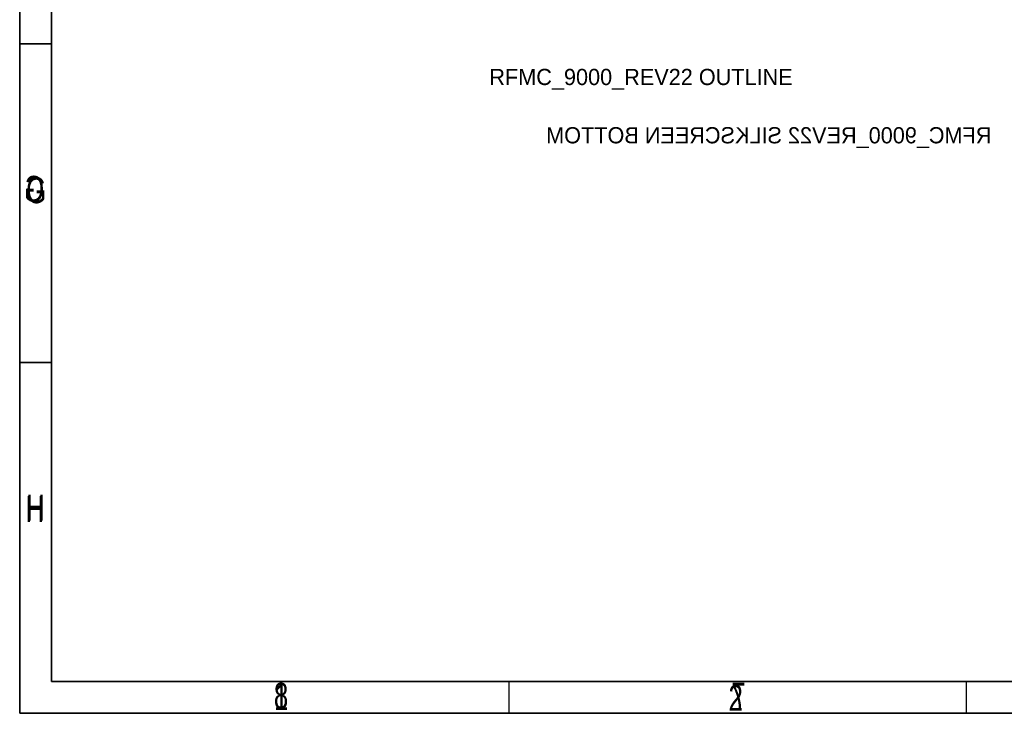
# Model space of a CAD drawing. Extents: x -70 to 514, y -134 to 276.
# Tile 1 of 18: x -70 to 84, y -134 to -26. Entities that reach past the tile are written whole.
import ezdxf

# ---------------------------------------------------------------- set-up
doc = ezdxf.new("R2010")
doc.units = 0
for name, color, linetype in [('BOARD_GEOMETRY_DIMENSION', 2, 'CONTINUOUS'), ('BOARD_GEOMETRY_OUTLINE', 3, 'CONTINUOUS'), ('BOARD_GEOMETRY_SILKSCREEN_B', 1, 'CONTINUOUS'), ('PACKAGE_GEOMETRY_SILKSCREEN_B', 4, 'CONTINUOUS')]:
    doc.layers.add(name, color=color, linetype=linetype)

msp = doc.modelspace()

# ---------------------------------------------------------------- linework, layer by layer
at = {"layer": 'BOARD_GEOMETRY_DIMENSION'}
for points in [[(-70.485, -134.471156), (513.514848, -134.471156), (513.514848, 275.52904), (-70.485, 275.52904), (-70.485, -134.471156)], [(-65.48501, 270.528796), (-65.48501, -129.471166)], [(-65.48501, -29.470858), (-70.485, -29.470858)], [(-65.48501, -79.471266), (-70.485, -79.471266)], [(-65.48501, -129.471166), (508.514858, -129.471166)], [(6.26491, -134.471156), (6.26491, -129.471166)], [(78.01483, -134.471156), (78.01483, -129.471166)]]:
    msp.add_lwpolyline(points, dxfattribs=at)
at = {"layer": 'BOARD_GEOMETRY_SILKSCREEN_B'}
for points in [[(513.515102, -134.471156), (-70.484746, -134.471156), (-70.484746, 275.52904), (513.515102, 275.52904), (513.515102, -134.471156)], [(-65.484756, -129.471166), (-65.484756, 270.528796)], [(-70.484746, -29.470858), (-65.484756, -29.470858)], [(-70.484746, -79.471266), (-65.484756, -79.471266)], [(508.515112, -129.471166), (-65.484756, -129.471166)], [(6.265164, -134.471156), (6.265164, -129.471166)], [(78.015084, -134.471156), (78.015084, -129.471166)]]:
    msp.add_lwpolyline(points, dxfattribs=at)

# ---------------------------------------------------------------- texts
at = {"layer": 'BOARD_GEOMETRY_DIMENSION', "width": 0.75}
for s, p in [('G', (-69.481446, -54.471062)), ('H', (-69.585078, -104.470962)), ('1', (-30.610048, -133.971284)), ('2', (40.670734, -134.07136))]:
    msp.add_text(s, height=4.064, dxfattribs=at).set_placement(p)
at = {"layer": 'BOARD_GEOMETRY_OUTLINE'}
msp.add_text('RFMC_9000_REV22 OUTLINE', height=2.54, dxfattribs=at).set_placement((3.175, -35.941))
at = {"layer": 'BOARD_GEOMETRY_SILKSCREEN_B', "text_generation_flag": 2, "width": 0.75}
for s, p in [('G', (-66.638678, -54.242462)), ('H', (-66.5353, -104.242362)), ('8', (-28.360116, -133.742684)), ('7', (43.389804, -133.742684))]:
    msp.add_text(s, height=4.064, dxfattribs=at).set_placement(p)
at = {"layer": 'PACKAGE_GEOMETRY_SILKSCREEN_B', "text_generation_flag": 2}
msp.add_text('RFMC_9000_REV22 SILKSCREEN BOTTOM', height=2.54, dxfattribs=at).set_placement((81.915, -45.085))

doc.saveas('drawing.dxf')
